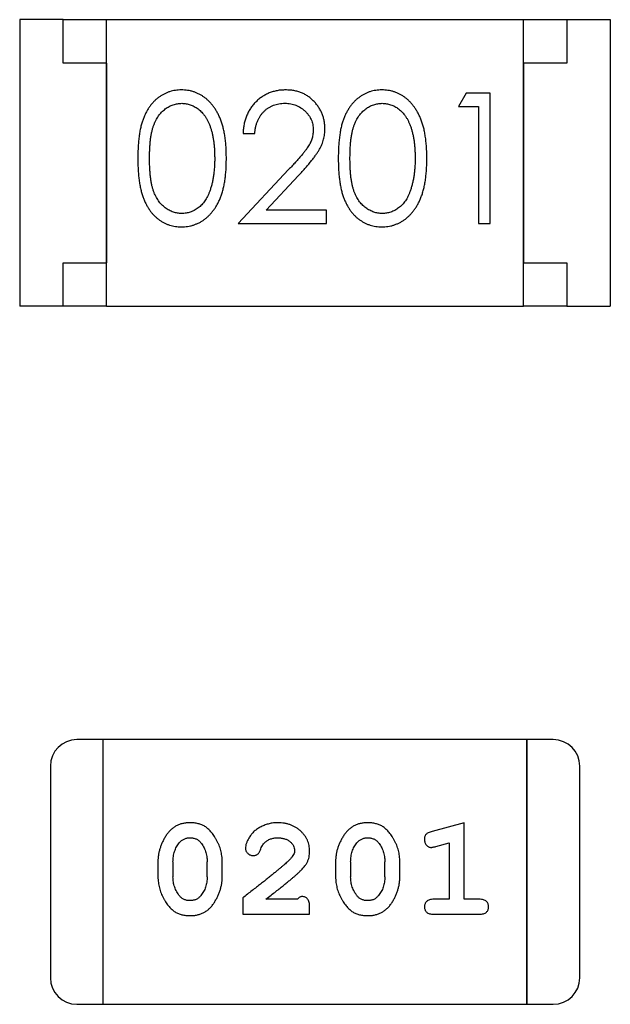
# Model space of a CAD drawing. Header units: millimetres. Extents: x 0 to 297, y 0 to 210.
# Tile 88 of 172: x 196.861 to 197.541, y 101.075 to 102.209. Entities that reach past the tile are written whole.
import ezdxf

# ---------------------------------------------------------------- set-up
doc = ezdxf.new("R2010")
doc.units = ezdxf.units.MM
doc.header["$LTSCALE"] = 16.335
doc.layers.add('USER_LIBRARYDXF_CONTINUOUS_LINE', color=7, linetype='CONTINUOUS')

msp = doc.modelspace()

# ---------------------------------------------------------------- linework, layer by layer
at = {"layer": 'USER_LIBRARYDXF_CONTINUOUS_LINE', "color": 7, "linetype": 'Continuous'}
for p, q in [((196.9109, 102.2088), (196.8609, 102.2088)), ((196.8609, 102.2088), (196.8609, 101.8788)), ((196.9109, 102.2088), (196.9609, 102.2088)), ((196.9109, 102.1588), (196.9109, 102.2088)), ((196.9609, 102.2088), (197.4409, 102.2088)), ((196.9609, 101.8788), (196.9609, 102.2088)), ((197.4409, 102.2088), (197.4909, 102.2088)), ((197.4409, 101.8788), (197.4409, 102.2088)), ((197.4909, 102.2088), (197.5409, 102.2088)), ((197.4909, 102.2088), (197.4909, 102.1588)), ((197.5409, 102.2088), (197.5409, 101.8788)), ((196.9609, 102.1588), (196.9109, 102.1588)), ((196.9609, 102.1588), (196.9609, 101.9288)), ((197.4909, 102.1588), (197.4409, 102.1588)), ((197.4409, 102.1588), (197.4409, 101.9288)), ((197.375, 102.124), (197.3662, 102.1087)), ((197.4027, 102.124), (197.375, 102.124)), ((197.4027, 101.974), (197.4027, 102.124)), ((197.3662, 102.1087), (197.3893, 102.1087)), ((197.3893, 102.1087), (197.3893, 101.974)), ((197.1181, 102.0779), (197.1316, 102.0779)), ((197.1705, 102.0361), (197.1123, 101.974)), ((197.1445, 101.9894), (197.182, 102.0295)), ((197.2143, 101.9894), (197.1445, 101.9894)), ((197.2143, 101.974), (197.2143, 101.9894)), ((197.1123, 101.974), (197.2143, 101.974)), ((197.3893, 101.974), (197.4027, 101.974)), ((196.9109, 101.9288), (196.9609, 101.9288)), ((196.9109, 101.8788), (196.9109, 101.9288)), ((197.4409, 101.9288), (197.4909, 101.9288)), ((197.4909, 101.9288), (197.4909, 101.8788)), ((196.9109, 101.8788), (196.8609, 101.8788)), ((196.9609, 101.8788), (196.9109, 101.8788)), ((196.9609, 101.8788), (197.4409, 101.8788)), ((197.4909, 101.8788), (197.4409, 101.8788)), ((197.4909, 101.8788), (197.5409, 101.8788)), ((196.9572, 101.3798), (196.9267, 101.3798)), ((197.4449, 101.3798), (196.9572, 101.3798)), ((196.9572, 101.075), (196.9572, 101.3798)), ((196.9572, 101.075), (196.9572, 101.3798)), ((197.4753, 101.3798), (197.4449, 101.3798)), ((197.4449, 101.3798), (197.4449, 101.075)), ((197.4449, 101.075), (197.4449, 101.3798)), ((196.8962, 101.3493), (196.8962, 101.1055)), ((197.5058, 101.1055), (197.5058, 101.3493)), ((197.3725, 101.284), (197.3359, 101.2741)), ((197.3725, 101.1959), (197.3725, 101.284)), ((197.3402, 101.2567), (197.3552, 101.2609)), ((197.3552, 101.2609), (197.3552, 101.1959)), ((197.0201, 101.2394), (197.0201, 101.2217)), ((197.0374, 101.2391), (197.0374, 101.2219)), ((197.0767, 101.2219), (197.0767, 101.2391)), ((197.0941, 101.2217), (197.0941, 101.2394)), ((197.2246, 101.2394), (197.2246, 101.2217)), ((197.2419, 101.2391), (197.2419, 101.2219)), ((197.2813, 101.2219), (197.2813, 101.2391)), ((197.2986, 101.2217), (197.2986, 101.2394)), ((197.1177, 101.1975), (197.1177, 101.1786)), ((197.1806, 101.1959), (197.1444, 101.1959)), ((197.3552, 101.1959), (197.3379, 101.1959)), ((197.3898, 101.1959), (197.3725, 101.1959)), ((197.1177, 101.1786), (197.1947, 101.1786)), ((197.1947, 101.1786), (197.1947, 101.1865)), ((197.3379, 101.1786), (197.3898, 101.1786)), ((196.9267, 101.075), (196.9572, 101.075)), ((196.9572, 101.075), (197.4449, 101.075)), ((197.4449, 101.075), (197.4753, 101.075))]:
    msp.add_line(p, q, dxfattribs=at)
for centre, start, end in [((196.9267, 101.3493), 90, 180), ((197.4753, 101.3493), 0, 90), ((196.9267, 101.1055), 180, 270), ((197.4753, 101.1055), 270, 0)]:
    msp.add_arc(centre, 0.0305, start, end, dxfattribs=at)
for points, knots in [([(197.0471, 102.1279), (197.0459, 102.1279), (197.0436, 102.1278), (197.0401, 102.1274), (197.0368, 102.1268), (197.0335, 102.1258), (197.0302, 102.1247), (197.0271, 102.1232), (197.0241, 102.1215), (197.0211, 102.1195), (197.0183, 102.1173), (197.0157, 102.1149), (197.0132, 102.1121), (197.0109, 102.1092), (197.0087, 102.106), (197.0067, 102.1025), (197.0049, 102.0988), (197.0032, 102.0949), (197.0017, 102.0906), (197.0005, 102.0859), (196.9993, 102.0807), (196.9985, 102.0752), (196.9978, 102.0692), (196.9973, 102.0629), (196.997, 102.0561), (196.997, 102.0514), (196.9969, 102.049)], [0, 0, 0, 0, 0.033742, 0.066533, 0.099153, 0.13154, 0.164087, 0.196563, 0.229707, 0.263315, 0.297504, 0.331686, 0.366482, 0.4021, 0.438958, 0.476748, 0.515985, 0.556589, 0.599519, 0.645765, 0.695487, 0.748721, 0.805687, 0.866754, 0.931405, 1, 1, 1, 1]), ([(197.0989, 102.049), (197.0988, 102.0513), (197.0988, 102.0558), (197.0985, 102.0623), (197.098, 102.0685), (197.0972, 102.0744), (197.0963, 102.0799), (197.0951, 102.085), (197.0937, 102.0897), (197.0921, 102.0942), (197.0903, 102.0982), (197.0884, 102.1021), (197.0862, 102.1056), (197.084, 102.1089), (197.0816, 102.112), (197.079, 102.1147), (197.0763, 102.1173), (197.0734, 102.1195), (197.0705, 102.1215), (197.0674, 102.1232), (197.0642, 102.1247), (197.0609, 102.1258), (197.0576, 102.1268), (197.0542, 102.1274), (197.0507, 102.1278), (197.0483, 102.1279), (197.0471, 102.1279)], [0, 0, 0, 0, 0.065278, 0.127205, 0.186168, 0.241675, 0.294115, 0.343609, 0.390387, 0.434463, 0.476646, 0.517002, 0.555936, 0.593716, 0.630057, 0.665601, 0.700745, 0.734917, 0.768681, 0.802087, 0.834849, 0.867433, 0.900138, 0.932806, 0.966212, 1, 1, 1, 1]), ([(197.167, 102.1279), (197.1653, 102.1278), (197.162, 102.1278), (197.1572, 102.1271), (197.1526, 102.126), (197.1482, 102.1245), (197.144, 102.1224), (197.1399, 102.12), (197.1361, 102.1172), (197.1326, 102.1139), (197.1293, 102.1103), (197.1264, 102.1064), (197.124, 102.1022), (197.122, 102.0978), (197.1203, 102.0932), (197.1192, 102.0883), (197.1184, 102.0832), (197.1182, 102.0797), (197.1181, 102.0779)], [0, 0, 0, 0, 0.06445, 0.126725, 0.187421, 0.247417, 0.306749, 0.366595, 0.427749, 0.490235, 0.553031, 0.614805, 0.676505, 0.738096, 0.801021, 0.864897, 0.931209, 1, 1, 1, 1]), ([(197.2123, 102.0833), (197.2123, 102.0848), (197.2122, 102.0877), (197.2116, 102.092), (197.2106, 102.0962), (197.2093, 102.1002), (197.2075, 102.104), (197.2053, 102.1077), (197.2028, 102.1113), (197.1998, 102.1146), (197.1966, 102.1178), (197.1931, 102.1204), (197.1893, 102.1228), (197.1854, 102.1247), (197.1811, 102.1261), (197.1766, 102.1271), (197.1719, 102.1278), (197.1687, 102.1278), (197.167, 102.1279)], [0, 0, 0, 0, 0.06271, 0.123347, 0.183401, 0.242828, 0.302097, 0.36242, 0.423725, 0.487032, 0.550491, 0.612709, 0.674265, 0.73617, 0.799211, 0.863483, 0.930525, 1, 1, 1, 1]), ([(197.2779, 102.1279), (197.2767, 102.1279), (197.2743, 102.1278), (197.2709, 102.1274), (197.2675, 102.1268), (197.2642, 102.1258), (197.261, 102.1247), (197.2579, 102.1232), (197.2549, 102.1215), (197.2519, 102.1195), (197.2491, 102.1173), (197.2464, 102.1149), (197.244, 102.1121), (197.2416, 102.1092), (197.2395, 102.106), (197.2375, 102.1025), (197.2356, 102.0988), (197.234, 102.0949), (197.2325, 102.0906), (197.2312, 102.0859), (197.2301, 102.0807), (197.2293, 102.0752), (197.2286, 102.0692), (197.2281, 102.0629), (197.2278, 102.0561), (197.2277, 102.0514), (197.2277, 102.049)], [0, 0, 0, 0, 0.033742, 0.066533, 0.099153, 0.13154, 0.164087, 0.196563, 0.229707, 0.263315, 0.297504, 0.331686, 0.366482, 0.4021, 0.438958, 0.476748, 0.515985, 0.556589, 0.599519, 0.645765, 0.695487, 0.748721, 0.805687, 0.866754, 0.931405, 1, 1, 1, 1]), ([(197.3296, 102.049), (197.3296, 102.0513), (197.3296, 102.0558), (197.3293, 102.0623), (197.3287, 102.0685), (197.328, 102.0744), (197.327, 102.0799), (197.3259, 102.085), (197.3244, 102.0897), (197.3229, 102.0942), (197.321, 102.0982), (197.3191, 102.1021), (197.317, 102.1056), (197.3148, 102.1089), (197.3123, 102.112), (197.3098, 102.1147), (197.3071, 102.1173), (197.3042, 102.1195), (197.3012, 102.1215), (197.2981, 102.1232), (197.295, 102.1247), (197.2917, 102.1258), (197.2884, 102.1268), (197.2849, 102.1274), (197.2814, 102.1278), (197.2791, 102.1279), (197.2779, 102.1279)], [0, 0, 0, 0, 0.065278, 0.127205, 0.186168, 0.241675, 0.294115, 0.343609, 0.390387, 0.434463, 0.476646, 0.517002, 0.555936, 0.593716, 0.630057, 0.665601, 0.700745, 0.734917, 0.768681, 0.802087, 0.834849, 0.867433, 0.900138, 0.932806, 0.966212, 1, 1, 1, 1]), ([(197.0104, 102.049), (197.0104, 102.0511), (197.0104, 102.055), (197.0107, 102.0606), (197.011, 102.0659), (197.0115, 102.0708), (197.0121, 102.0753), (197.013, 102.0795), (197.0139, 102.0832), (197.015, 102.0866), (197.0162, 102.0898), (197.0176, 102.0927), (197.0191, 102.0954), (197.0207, 102.0979), (197.0224, 102.1002), (197.0243, 102.1023), (197.0264, 102.1043), (197.0292, 102.1065), (197.033, 102.1089), (197.0377, 102.111), (197.0426, 102.1122), (197.0459, 102.1124), (197.0475, 102.1125)], [0, 0, 0, 0, 0.073302, 0.142286, 0.206253, 0.266017, 0.321612, 0.372532, 0.419497, 0.462398, 0.502825, 0.541489, 0.579034, 0.615143, 0.650298, 0.684912, 0.718701, 0.752189, 0.817245, 0.879117, 0.939613, 1, 1, 1, 1]), ([(197.0475, 102.1125), (197.0492, 102.1124), (197.0525, 102.1122), (197.0573, 102.111), (197.062, 102.1089), (197.0657, 102.1065), (197.0686, 102.1042), (197.0706, 102.1022), (197.0726, 102.1), (197.0744, 102.0975), (197.0761, 102.0948), (197.0776, 102.0919), (197.0791, 102.0887), (197.0804, 102.0853), (197.0816, 102.0816), (197.0826, 102.0777), (197.0835, 102.0735), (197.0842, 102.0691), (197.0847, 102.0644), (197.0852, 102.0595), (197.0853, 102.0544), (197.0854, 102.0508), (197.0854, 102.049)], [0, 0, 0, 0, 0.059689, 0.119507, 0.181075, 0.246162, 0.279894, 0.314468, 0.350403, 0.387474, 0.426147, 0.466624, 0.508745, 0.553328, 0.600058, 0.649177, 0.700552, 0.754894, 0.811825, 0.871514, 0.934319, 1, 1, 1, 1]), ([(197.1316, 102.0779), (197.1317, 102.0792), (197.1319, 102.0818), (197.1327, 102.0856), (197.1336, 102.0892), (197.1349, 102.0925), (197.1364, 102.0956), (197.1381, 102.0984), (197.1401, 102.1011), (197.1424, 102.1034), (197.1448, 102.1056), (197.1474, 102.1074), (197.1502, 102.109), (197.1532, 102.1103), (197.1562, 102.1113), (197.1595, 102.112), (197.1628, 102.1124), (197.1652, 102.1125), (197.1663, 102.1125)], [0, 0, 0, 0, 0.073648, 0.143686, 0.210962, 0.275557, 0.338064, 0.399311, 0.4594, 0.51934, 0.579024, 0.637809, 0.695959, 0.754122, 0.813113, 0.873453, 0.935561, 1, 1, 1, 1]), ([(197.1663, 102.1125), (197.1674, 102.1125), (197.1697, 102.1124), (197.1729, 102.112), (197.176, 102.1113), (197.179, 102.1103), (197.1818, 102.109), (197.1845, 102.1075), (197.187, 102.1056), (197.1895, 102.1036), (197.1917, 102.1013), (197.1936, 102.0988), (197.1952, 102.0963), (197.1966, 102.0937), (197.1976, 102.0909), (197.1983, 102.0881), (197.1988, 102.0851), (197.1988, 102.0831), (197.1989, 102.0821)], [0, 0, 0, 0, 0.068027, 0.133505, 0.19695, 0.26027, 0.322741, 0.384982, 0.448465, 0.513424, 0.578224, 0.640011, 0.700094, 0.760067, 0.819012, 0.877878, 0.938035, 1, 1, 1, 1]), ([(197.2412, 102.049), (197.2412, 102.0511), (197.2412, 102.055), (197.2415, 102.0606), (197.2418, 102.0659), (197.2423, 102.0708), (197.2429, 102.0753), (197.2437, 102.0795), (197.2446, 102.0832), (197.2457, 102.0866), (197.247, 102.0898), (197.2483, 102.0927), (197.2498, 102.0954), (197.2515, 102.0979), (197.2532, 102.1002), (197.2551, 102.1023), (197.2571, 102.1043), (197.26, 102.1065), (197.2637, 102.1089), (197.2684, 102.111), (197.2733, 102.1122), (197.2767, 102.1124), (197.2783, 102.1125)], [0, 0, 0, 0, 0.073302, 0.142286, 0.206253, 0.266017, 0.321612, 0.372532, 0.419497, 0.462398, 0.502825, 0.541489, 0.579034, 0.615143, 0.650298, 0.684912, 0.718701, 0.752189, 0.817245, 0.879117, 0.939613, 1, 1, 1, 1]), ([(197.2783, 102.1125), (197.28, 102.1124), (197.2832, 102.1122), (197.2881, 102.111), (197.2928, 102.1089), (197.2965, 102.1065), (197.2994, 102.1042), (197.3014, 102.1022), (197.3034, 102.1), (197.3052, 102.0975), (197.3069, 102.0948), (197.3084, 102.0919), (197.3099, 102.0887), (197.3112, 102.0853), (197.3123, 102.0816), (197.3134, 102.0777), (197.3142, 102.0735), (197.315, 102.0691), (197.3155, 102.0644), (197.3159, 102.0595), (197.3161, 102.0544), (197.3162, 102.0508), (197.3162, 102.049)], [0, 0, 0, 0, 0.059689, 0.119507, 0.181075, 0.246162, 0.279894, 0.314468, 0.350403, 0.387474, 0.426147, 0.466624, 0.508745, 0.553328, 0.600058, 0.649177, 0.700552, 0.754894, 0.811825, 0.871514, 0.934319, 1, 1, 1, 1]), ([(197.1989, 102.0821), (197.1988, 102.0805), (197.1987, 102.0772), (197.1976, 102.0724), (197.1959, 102.0678), (197.194, 102.064), (197.1919, 102.0609), (197.19, 102.0582), (197.1877, 102.0553), (197.185, 102.052), (197.1819, 102.0484), (197.1785, 102.0446), (197.1746, 102.0404), (197.1719, 102.0376), (197.1705, 102.0361)], [0, 0, 0, 0, 0.088014, 0.174976, 0.2638, 0.355443, 0.406413, 0.465519, 0.533076, 0.609353, 0.693899, 0.787171, 0.889197, 1, 1, 1, 1]), ([(197.182, 102.0295), (197.1834, 102.031), (197.1862, 102.034), (197.1901, 102.0383), (197.1937, 102.0425), (197.1969, 102.0463), (197.1997, 102.05), (197.2022, 102.0534), (197.2043, 102.0565), (197.2066, 102.0603), (197.209, 102.0651), (197.2109, 102.071), (197.2121, 102.0771), (197.2123, 102.0812), (197.2123, 102.0833)], [0, 0, 0, 0, 0.09953, 0.192079, 0.277712, 0.357454, 0.429648, 0.495771, 0.555538, 0.608657, 0.707578, 0.804328, 0.901298, 1, 1, 1, 1]), ([(196.9969, 102.049), (196.997, 102.0466), (196.997, 102.042), (196.9973, 102.0352), (196.9978, 102.0288), (196.9985, 102.0229), (196.9994, 102.0174), (197.0005, 102.0122), (197.0018, 102.0075), (197.0033, 102.0032), (197.005, 101.9992), (197.0069, 101.9954), (197.0089, 101.992), (197.0111, 101.9888), (197.0133, 101.9858), (197.0158, 101.9831), (197.0185, 101.9806), (197.0213, 101.9784), (197.0242, 101.9765), (197.0272, 101.9748), (197.0303, 101.9734), (197.0335, 101.9722), (197.0368, 101.9713), (197.0401, 101.9707), (197.0436, 101.9703), (197.0459, 101.9702), (197.0471, 101.9702)], [0, 0, 0, 0, 0.068113, 0.132564, 0.193427, 0.250218, 0.303569, 0.353576, 0.400235, 0.443586, 0.484619, 0.524292, 0.56238, 0.599049, 0.63494, 0.669782, 0.704009, 0.737842, 0.771098, 0.803896, 0.836415, 0.868639, 0.900715, 0.933378, 0.966213, 1, 1, 1, 1]), ([(197.0475, 101.9856), (197.0459, 101.9857), (197.0426, 101.9858), (197.0377, 101.9871), (197.033, 101.9892), (197.0292, 101.9916), (197.0264, 101.9939), (197.0243, 101.9958), (197.0224, 101.998), (197.0206, 102.0003), (197.019, 102.0028), (197.0175, 102.0055), (197.0162, 102.0084), (197.0149, 102.0115), (197.0138, 102.0149), (197.0129, 102.0187), (197.0122, 102.0228), (197.0115, 102.0273), (197.011, 102.0322), (197.0107, 102.0375), (197.0104, 102.0431), (197.0104, 102.047), (197.0104, 102.049)], [0, 0, 0, 0, 0.060034, 0.120278, 0.182348, 0.247919, 0.281641, 0.315701, 0.350322, 0.385703, 0.421819, 0.459196, 0.497866, 0.538301, 0.58121, 0.628183, 0.679403, 0.734699, 0.794074, 0.858416, 0.927049, 1, 1, 1, 1]), ([(197.0471, 101.9702), (197.0483, 101.9702), (197.0507, 101.9702), (197.0542, 101.9707), (197.0576, 101.9713), (197.061, 101.9723), (197.0642, 101.9735), (197.0674, 101.9749), (197.0705, 101.9767), (197.0735, 101.9787), (197.0764, 101.9809), (197.0791, 101.9835), (197.0817, 101.9862), (197.0841, 101.9893), (197.0864, 101.9926), (197.0885, 101.9961), (197.0904, 101.9999), (197.0922, 102.004), (197.0938, 102.0084), (197.0951, 102.0132), (197.0963, 102.0182), (197.0973, 102.0237), (197.0979, 102.0295), (197.0985, 102.0357), (197.0988, 102.0422), (197.0988, 102.0467), (197.0989, 102.049)], [0, 0, 0, 0, 0.033824, 0.067298, 0.10028, 0.133019, 0.165736, 0.198792, 0.232372, 0.266409, 0.301016, 0.336196, 0.371972, 0.408574, 0.446394, 0.485225, 0.525372, 0.567224, 0.611081, 0.65775, 0.70702, 0.759235, 0.814484, 0.873227, 0.934937, 1, 1, 1, 1]), ([(197.0854, 102.049), (197.0854, 102.0472), (197.0854, 102.0437), (197.0851, 102.0385), (197.0846, 102.0334), (197.0841, 102.0286), (197.0832, 102.024), (197.0823, 102.0196), (197.0811, 102.0154), (197.0802, 102.0127), (197.0797, 102.0113)], [0, 0, 0, 0, 0.141157, 0.277773, 0.409244, 0.535676, 0.657497, 0.775458, 0.889412, 1, 1, 1, 1]), ([(197.2277, 102.049), (197.2277, 102.0466), (197.2278, 102.042), (197.2281, 102.0352), (197.2286, 102.0288), (197.2293, 102.0229), (197.2302, 102.0174), (197.2312, 102.0122), (197.2326, 102.0075), (197.2341, 102.0032), (197.2358, 101.9992), (197.2376, 101.9954), (197.2396, 101.992), (197.2418, 101.9888), (197.2441, 101.9858), (197.2466, 101.9831), (197.2492, 101.9806), (197.252, 101.9784), (197.255, 101.9765), (197.258, 101.9748), (197.2611, 101.9734), (197.2643, 101.9722), (197.2675, 101.9713), (197.2709, 101.9707), (197.2743, 101.9703), (197.2767, 101.9702), (197.2779, 101.9702)], [0, 0, 0, 0, 0.068113, 0.132564, 0.193427, 0.250218, 0.303569, 0.353576, 0.400235, 0.443586, 0.484619, 0.524292, 0.56238, 0.599049, 0.63494, 0.669782, 0.704009, 0.737842, 0.771098, 0.803896, 0.836415, 0.868639, 0.900715, 0.933378, 0.966213, 1, 1, 1, 1]), ([(197.2783, 101.9856), (197.2767, 101.9857), (197.2734, 101.9858), (197.2685, 101.9871), (197.2637, 101.9892), (197.26, 101.9916), (197.2571, 101.9939), (197.2551, 101.9958), (197.2532, 101.998), (197.2514, 102.0003), (197.2498, 102.0028), (197.2483, 102.0055), (197.247, 102.0084), (197.2457, 102.0115), (197.2446, 102.0149), (197.2437, 102.0187), (197.2429, 102.0228), (197.2423, 102.0273), (197.2418, 102.0322), (197.2414, 102.0375), (197.2412, 102.0431), (197.2412, 102.047), (197.2412, 102.049)], [0, 0, 0, 0, 0.060034, 0.120278, 0.182348, 0.247919, 0.281641, 0.315701, 0.350322, 0.385703, 0.421819, 0.459196, 0.497866, 0.538301, 0.58121, 0.628183, 0.679403, 0.734699, 0.794074, 0.858416, 0.927049, 1, 1, 1, 1]), ([(197.2779, 101.9702), (197.2791, 101.9702), (197.2814, 101.9702), (197.2849, 101.9707), (197.2884, 101.9713), (197.2917, 101.9723), (197.295, 101.9735), (197.2982, 101.9749), (197.3013, 101.9767), (197.3043, 101.9787), (197.3072, 101.9809), (197.3099, 101.9835), (197.3125, 101.9862), (197.3149, 101.9893), (197.3172, 101.9926), (197.3192, 101.9961), (197.3212, 101.9999), (197.3229, 102.004), (197.3246, 102.0084), (197.3259, 102.0132), (197.3271, 102.0182), (197.328, 102.0237), (197.3287, 102.0295), (197.3293, 102.0357), (197.3296, 102.0422), (197.3296, 102.0467), (197.3296, 102.049)], [0, 0, 0, 0, 0.033824, 0.067298, 0.10028, 0.133019, 0.165736, 0.198792, 0.232372, 0.266409, 0.301016, 0.336196, 0.371972, 0.408574, 0.446394, 0.485225, 0.525372, 0.567224, 0.611081, 0.65775, 0.70702, 0.759235, 0.814484, 0.873227, 0.934937, 1, 1, 1, 1]), ([(197.3162, 102.049), (197.3162, 102.0472), (197.3161, 102.0437), (197.3159, 102.0385), (197.3154, 102.0334), (197.3148, 102.0286), (197.314, 102.024), (197.313, 102.0196), (197.3119, 102.0154), (197.3109, 102.0127), (197.3105, 102.0113)], [0, 0, 0, 0, 0.141157, 0.277773, 0.409244, 0.535676, 0.657497, 0.775458, 0.889412, 1, 1, 1, 1]), ([(197.0797, 102.0113), (197.0793, 102.0103), (197.0786, 102.0082), (197.0772, 102.0053), (197.0758, 102.0026), (197.0742, 102.0001), (197.0724, 101.9977), (197.0706, 101.9956), (197.0686, 101.9937), (197.0658, 101.9914), (197.0621, 101.9891), (197.0574, 101.9871), (197.0525, 101.9858), (197.0492, 101.9856), (197.0475, 101.9856)], [0, 0, 0, 0, 0.075949, 0.148549, 0.218996, 0.286119, 0.351826, 0.416074, 0.478265, 0.540325, 0.660405, 0.774606, 0.887187, 1, 1, 1, 1]), ([(197.3105, 102.0113), (197.3101, 102.0103), (197.3093, 102.0082), (197.308, 102.0053), (197.3066, 102.0026), (197.305, 102.0001), (197.3032, 101.9977), (197.3014, 101.9956), (197.2993, 101.9937), (197.2965, 101.9914), (197.2928, 101.9891), (197.2881, 101.9871), (197.2833, 101.9858), (197.28, 101.9856), (197.2783, 101.9856)], [0, 0, 0, 0, 0.075949, 0.148549, 0.218996, 0.286119, 0.351826, 0.416074, 0.478265, 0.540325, 0.660405, 0.774606, 0.887187, 1, 1, 1, 1]), ([(197.0569, 101.284), (197.0555, 101.284), (197.0527, 101.2839), (197.0486, 101.2832), (197.0447, 101.2821), (197.0412, 101.2805), (197.0379, 101.2784), (197.0348, 101.2759), (197.032, 101.273), (197.0296, 101.2696), (197.0274, 101.266), (197.0254, 101.2623), (197.0238, 101.2586), (197.0225, 101.2548), (197.0214, 101.251), (197.0207, 101.2472), (197.0202, 101.2433), (197.0201, 101.2407), (197.0201, 101.2394)], [0, 0, 0, 0, 0.06692, 0.130834, 0.19258, 0.252759, 0.312631, 0.373411, 0.436359, 0.501894, 0.568244, 0.632472, 0.69556, 0.757163, 0.818592, 0.878885, 0.939235, 1, 1, 1, 1]), ([(197.0941, 101.2394), (197.094, 101.2405), (197.094, 101.2426), (197.0937, 101.2458), (197.0932, 101.249), (197.0925, 101.2521), (197.0916, 101.2551), (197.0905, 101.2581), (197.0892, 101.2611), (197.0877, 101.264), (197.0861, 101.2667), (197.0844, 101.2693), (197.0828, 101.2716), (197.0811, 101.2737), (197.0794, 101.2755), (197.0777, 101.2772), (197.076, 101.2786), (197.0736, 101.2802), (197.0704, 101.2818), (197.0663, 101.2831), (197.0617, 101.2839), (197.0585, 101.284), (197.0569, 101.284)], [0, 0, 0, 0, 0.049855, 0.099516, 0.148482, 0.19758, 0.246804, 0.296268, 0.346517, 0.397047, 0.446826, 0.49336, 0.537801, 0.579207, 0.617974, 0.654833, 0.689171, 0.722088, 0.786392, 0.853518, 0.924186, 1, 1, 1, 1]), ([(197.1581, 101.284), (197.1564, 101.284), (197.153, 101.2839), (197.1481, 101.283), (197.1433, 101.2816), (197.1388, 101.2796), (197.1347, 101.2772), (197.131, 101.2743), (197.1279, 101.271), (197.1254, 101.2675), (197.1234, 101.2639), (197.1219, 101.2606), (197.121, 101.2575), (197.1209, 101.2556), (197.1208, 101.2547)], [0, 0, 0, 0, 0.098286, 0.193983, 0.289056, 0.384352, 0.477435, 0.566197, 0.652355, 0.737986, 0.818188, 0.887401, 0.94802, 1, 1, 1, 1]), ([(197.1947, 101.2513), (197.1947, 101.2524), (197.1946, 101.2546), (197.1942, 101.2578), (197.1933, 101.2609), (197.1922, 101.2639), (197.1907, 101.2667), (197.189, 101.2695), (197.1869, 101.272), (197.1845, 101.2745), (197.1818, 101.2767), (197.179, 101.2787), (197.1759, 101.2803), (197.1727, 101.2817), (197.1693, 101.2827), (197.1657, 101.2835), (197.1619, 101.2839), (197.1594, 101.284), (197.1581, 101.284)], [0, 0, 0, 0, 0.060981, 0.120256, 0.178148, 0.236115, 0.293993, 0.352864, 0.413358, 0.476056, 0.539296, 0.602396, 0.665116, 0.728325, 0.792919, 0.859317, 0.928302, 1, 1, 1, 1]), ([(197.2614, 101.284), (197.26, 101.284), (197.2572, 101.2839), (197.2531, 101.2832), (197.2493, 101.2821), (197.2457, 101.2805), (197.2424, 101.2784), (197.2393, 101.2759), (197.2365, 101.273), (197.2341, 101.2696), (197.2319, 101.266), (197.23, 101.2623), (197.2283, 101.2586), (197.227, 101.2548), (197.2259, 101.251), (197.2252, 101.2472), (197.2247, 101.2433), (197.2247, 101.2407), (197.2246, 101.2394)], [0, 0, 0, 0, 0.06692, 0.130834, 0.19258, 0.252759, 0.312631, 0.373411, 0.436359, 0.501894, 0.568244, 0.632472, 0.69556, 0.757163, 0.818592, 0.878885, 0.939235, 1, 1, 1, 1]), ([(197.2986, 101.2394), (197.2985, 101.2405), (197.2985, 101.2426), (197.2982, 101.2458), (197.2977, 101.249), (197.297, 101.2521), (197.2961, 101.2551), (197.295, 101.2581), (197.2937, 101.2611), (197.2922, 101.264), (197.2906, 101.2667), (197.289, 101.2693), (197.2873, 101.2716), (197.2856, 101.2737), (197.2839, 101.2755), (197.2822, 101.2772), (197.2805, 101.2786), (197.2781, 101.2802), (197.2749, 101.2818), (197.2708, 101.2831), (197.2662, 101.2839), (197.2631, 101.284), (197.2614, 101.284)], [0, 0, 0, 0, 0.049855, 0.099516, 0.148482, 0.19758, 0.246804, 0.296268, 0.346517, 0.397047, 0.446826, 0.49336, 0.537801, 0.579207, 0.617974, 0.654833, 0.689171, 0.722088, 0.786392, 0.853518, 0.924186, 1, 1, 1, 1]), ([(197.3359, 101.2741), (197.3351, 101.2739), (197.3335, 101.2734), (197.3314, 101.2726), (197.3298, 101.2717), (197.3286, 101.2706), (197.3278, 101.2695), (197.3273, 101.2681), (197.3269, 101.2666), (197.3269, 101.2655), (197.3269, 101.265)], [0, 0, 0, 0, 0.187321, 0.344927, 0.475328, 0.579604, 0.674244, 0.773631, 0.882025, 1, 1, 1, 1]), ([(197.0374, 101.2391), (197.0374, 101.2402), (197.0375, 101.2423), (197.0378, 101.2453), (197.0384, 101.2483), (197.0392, 101.2511), (197.0402, 101.2538), (197.0415, 101.2563), (197.0429, 101.2587), (197.0441, 101.2602), (197.0447, 101.2609)], [0, 0, 0, 0, 0.135446, 0.266257, 0.393419, 0.517936, 0.639137, 0.758785, 0.879345, 1, 1, 1, 1]), ([(197.0447, 101.2609), (197.0451, 101.2614), (197.0459, 101.2623), (197.0472, 101.2635), (197.0486, 101.2645), (197.0501, 101.2653), (197.0517, 101.266), (197.0534, 101.2664), (197.0552, 101.2667), (197.0564, 101.2667), (197.057, 101.2667)], [0, 0, 0, 0, 0.13042, 0.256046, 0.378133, 0.498725, 0.620452, 0.742761, 0.869406, 1, 1, 1, 1]), ([(197.057, 101.2667), (197.0577, 101.2667), (197.0589, 101.2667), (197.0607, 101.2664), (197.0624, 101.266), (197.064, 101.2654), (197.0655, 101.2647), (197.0668, 101.2638), (197.0681, 101.2627), (197.0688, 101.2619), (197.0692, 101.2614)], [0, 0, 0, 0, 0.138115, 0.270177, 0.397547, 0.520057, 0.63869, 0.757499, 0.878226, 1, 1, 1, 1]), ([(197.0692, 101.2614), (197.0698, 101.2606), (197.071, 101.259), (197.0725, 101.2565), (197.0738, 101.2539), (197.0749, 101.2511), (197.0757, 101.2483), (197.0763, 101.2453), (197.0767, 101.2423), (197.0767, 101.2402), (197.0767, 101.2391)], [0, 0, 0, 0, 0.125331, 0.248948, 0.371201, 0.494032, 0.616811, 0.742104, 0.868849, 1, 1, 1, 1]), ([(197.1381, 101.2528), (197.1384, 101.2537), (197.139, 101.2554), (197.1402, 101.2577), (197.1415, 101.2597), (197.1426, 101.2608), (197.1431, 101.2613)], [0, 0, 0, 0, 0.285518, 0.544185, 0.781367, 1, 1, 1, 1]), ([(197.1431, 101.2613), (197.1436, 101.2618), (197.1446, 101.2626), (197.1462, 101.2637), (197.1479, 101.2646), (197.1497, 101.2654), (197.1517, 101.266), (197.1537, 101.2664), (197.1558, 101.2667), (197.1572, 101.2667), (197.1579, 101.2667)], [0, 0, 0, 0, 0.121873, 0.243139, 0.363336, 0.485133, 0.607572, 0.734701, 0.864814, 1, 1, 1, 1]), ([(197.1579, 101.2667), (197.1593, 101.2667), (197.162, 101.2666), (197.1659, 101.2657), (197.1692, 101.2644), (197.1721, 101.2624), (197.1744, 101.2602), (197.1762, 101.2577), (197.1772, 101.255), (197.1774, 101.2531), (197.1774, 101.2522)], [0, 0, 0, 0, 0.156344, 0.299348, 0.4327, 0.561, 0.682299, 0.791883, 0.89611, 1, 1, 1, 1]), ([(197.2419, 101.2391), (197.242, 101.2402), (197.242, 101.2423), (197.2423, 101.2453), (197.2429, 101.2483), (197.2437, 101.2511), (197.2447, 101.2538), (197.246, 101.2563), (197.2474, 101.2587), (197.2486, 101.2602), (197.2492, 101.2609)], [0, 0, 0, 0, 0.135446, 0.266257, 0.393419, 0.517936, 0.639137, 0.758785, 0.879345, 1, 1, 1, 1]), ([(197.2492, 101.2609), (197.2496, 101.2614), (197.2504, 101.2623), (197.2517, 101.2635), (197.2531, 101.2645), (197.2547, 101.2653), (197.2563, 101.266), (197.2579, 101.2664), (197.2597, 101.2667), (197.2609, 101.2667), (197.2615, 101.2667)], [0, 0, 0, 0, 0.13042, 0.256046, 0.378133, 0.498725, 0.620452, 0.742761, 0.869406, 1, 1, 1, 1]), ([(197.2615, 101.2667), (197.2622, 101.2667), (197.2634, 101.2667), (197.2652, 101.2664), (197.2669, 101.266), (197.2685, 101.2654), (197.27, 101.2647), (197.2713, 101.2638), (197.2726, 101.2627), (197.2733, 101.2619), (197.2737, 101.2614)], [0, 0, 0, 0, 0.138115, 0.270177, 0.397547, 0.520057, 0.63869, 0.757499, 0.878226, 1, 1, 1, 1]), ([(197.2737, 101.2614), (197.2743, 101.2606), (197.2755, 101.259), (197.277, 101.2565), (197.2784, 101.2539), (197.2794, 101.2511), (197.2803, 101.2483), (197.2808, 101.2453), (197.2812, 101.2423), (197.2812, 101.2402), (197.2813, 101.2391)], [0, 0, 0, 0, 0.125331, 0.248948, 0.371201, 0.494032, 0.616811, 0.742104, 0.868849, 1, 1, 1, 1]), ([(197.3269, 101.265), (197.3269, 101.2644), (197.327, 101.2631), (197.3274, 101.2614), (197.3281, 101.2598), (197.3292, 101.2584), (197.3304, 101.2572), (197.3317, 101.2563), (197.3332, 101.2558), (197.3343, 101.2557), (197.3348, 101.2557)], [0, 0, 0, 0, 0.138815, 0.27042, 0.39836, 0.52875, 0.654955, 0.771147, 0.884581, 1, 1, 1, 1]), ([(197.3348, 101.2557), (197.3351, 101.2557), (197.3359, 101.2558), (197.3371, 101.256), (197.3386, 101.2563), (197.3396, 101.2566), (197.3402, 101.2567)], [0, 0, 0, 0, 0.183151, 0.413144, 0.682305, 1, 1, 1, 1]), ([(197.1208, 101.2547), (197.1208, 101.2542), (197.1209, 101.2531), (197.1214, 101.2515), (197.1222, 101.2501), (197.1234, 101.2488), (197.1247, 101.2477), (197.1263, 101.2469), (197.1279, 101.2463), (197.129, 101.2463), (197.1296, 101.2463)], [0, 0, 0, 0, 0.120856, 0.239483, 0.360995, 0.490166, 0.620982, 0.746416, 0.870253, 1, 1, 1, 1]), ([(197.1296, 101.2463), (197.1301, 101.2463), (197.1311, 101.2463), (197.1324, 101.2466), (197.1337, 101.2471), (197.1348, 101.2478), (197.1359, 101.2487), (197.1367, 101.2498), (197.1375, 101.2512), (197.1379, 101.2523), (197.1381, 101.2528)], [0, 0, 0, 0, 0.127347, 0.246131, 0.359406, 0.470543, 0.586092, 0.711469, 0.847022, 1, 1, 1, 1]), ([(197.1774, 101.2522), (197.1774, 101.2514), (197.1772, 101.2498), (197.1763, 101.2473), (197.1747, 101.2449), (197.1734, 101.2433), (197.1727, 101.2425)], [0, 0, 0, 0, 0.212836, 0.442809, 0.70317, 1, 1, 1, 1]), ([(197.178, 101.223), (197.1789, 101.2237), (197.1805, 101.2252), (197.1829, 101.2274), (197.185, 101.2296), (197.1869, 101.2315), (197.1885, 101.2334), (197.1899, 101.2352), (197.191, 101.2368), (197.1921, 101.2389), (197.1932, 101.2414), (197.1941, 101.2446), (197.1946, 101.2479), (197.1947, 101.2501), (197.1947, 101.2513)], [0, 0, 0, 0, 0.103002, 0.197728, 0.285279, 0.365235, 0.437224, 0.502446, 0.560545, 0.611446, 0.707576, 0.80349, 0.900532, 1, 1, 1, 1]), ([(197.1727, 101.2425), (197.1722, 101.242), (197.1713, 101.2411), (197.1697, 101.2395), (197.1678, 101.2378), (197.1656, 101.2358), (197.1631, 101.2337), (197.1604, 101.2314), (197.1574, 101.2289), (197.1541, 101.2262), (197.1505, 101.2232), (197.1466, 101.2201), (197.1425, 101.2168), (197.1381, 101.2134), (197.1334, 101.2097), (197.1284, 101.2058), (197.1231, 101.2017), (197.1195, 101.1989), (197.1177, 101.1975)], [0, 0, 0, 0, 0.026647, 0.057942, 0.094152, 0.134806, 0.180631, 0.231142, 0.286385, 0.346321, 0.411439, 0.481035, 0.555329, 0.634592, 0.718826, 0.807759, 0.901393, 1, 1, 1, 1]), ([(197.1444, 101.1959), (197.1464, 101.1975), (197.1502, 101.2005), (197.1557, 101.2048), (197.1607, 101.2087), (197.1651, 101.2123), (197.1691, 101.2155), (197.1725, 101.2183), (197.1754, 101.2208), (197.1772, 101.2223), (197.178, 101.223)], [0, 0, 0, 0, 0.176662, 0.337826, 0.484741, 0.617764, 0.73494, 0.837793, 0.926412, 1, 1, 1, 1]), ([(197.0201, 101.2217), (197.0201, 101.2206), (197.0202, 101.2185), (197.0205, 101.2153), (197.021, 101.2122), (197.0217, 101.2091), (197.0225, 101.206), (197.0237, 101.203), (197.0249, 101.2001), (197.0264, 101.1972), (197.028, 101.1945), (197.0296, 101.1919), (197.0312, 101.1896), (197.0329, 101.1875), (197.0346, 101.1856), (197.0363, 101.184), (197.038, 101.1825), (197.0404, 101.1809), (197.0436, 101.1793), (197.0478, 101.178), (197.0523, 101.1772), (197.0555, 101.1771), (197.0572, 101.1771)], [0, 0, 0, 0, 0.049886, 0.09882, 0.148132, 0.19689, 0.246038, 0.295176, 0.345305, 0.395692, 0.445312, 0.491875, 0.535813, 0.577009, 0.616081, 0.652689, 0.687585, 0.720206, 0.785062, 0.85223, 0.923759, 1, 1, 1, 1]), ([(197.0451, 101.1996), (197.0444, 101.2004), (197.0432, 101.202), (197.0417, 101.2046), (197.0403, 101.2072), (197.0393, 101.2099), (197.0385, 101.2128), (197.0378, 101.2158), (197.0375, 101.2188), (197.0374, 101.2209), (197.0374, 101.2219)], [0, 0, 0, 0, 0.124927, 0.248361, 0.370889, 0.492583, 0.61616, 0.741472, 0.869044, 1, 1, 1, 1]), ([(197.0572, 101.1771), (197.0586, 101.1771), (197.0614, 101.1772), (197.0655, 101.1779), (197.0693, 101.179), (197.0729, 101.1806), (197.0763, 101.1826), (197.0793, 101.1851), (197.0821, 101.1881), (197.0845, 101.1915), (197.0867, 101.1951), (197.0887, 101.1987), (197.0904, 101.2025), (197.0917, 101.2062), (197.0927, 101.21), (197.0935, 101.2139), (197.094, 101.2178), (197.094, 101.2204), (197.0941, 101.2217)], [0, 0, 0, 0, 0.067217, 0.131051, 0.19272, 0.252824, 0.312745, 0.373449, 0.436041, 0.501494, 0.567761, 0.632087, 0.695096, 0.757109, 0.817993, 0.878657, 0.939311, 1, 1, 1, 1]), ([(197.0767, 101.2219), (197.0767, 101.2209), (197.0767, 101.2188), (197.0764, 101.2157), (197.0758, 101.2128), (197.075, 101.21), (197.074, 101.2073), (197.0727, 101.2048), (197.0712, 101.2024), (197.0701, 101.2009), (197.0695, 101.2002)], [0, 0, 0, 0, 0.135449, 0.266263, 0.393429, 0.516942, 0.639128, 0.758779, 0.879341, 1, 1, 1, 1]), ([(197.2246, 101.2217), (197.2246, 101.2206), (197.2247, 101.2185), (197.225, 101.2153), (197.2255, 101.2122), (197.2262, 101.2091), (197.227, 101.206), (197.2282, 101.203), (197.2294, 101.2001), (197.2309, 101.1972), (197.2325, 101.1945), (197.2341, 101.1919), (197.2358, 101.1896), (197.2374, 101.1875), (197.2391, 101.1856), (197.2408, 101.184), (197.2425, 101.1825), (197.2449, 101.1809), (197.2481, 101.1793), (197.2523, 101.178), (197.2568, 101.1772), (197.26, 101.1771), (197.2617, 101.1771)], [0, 0, 0, 0, 0.049886, 0.09882, 0.148132, 0.19689, 0.246038, 0.295176, 0.345305, 0.395692, 0.445312, 0.491875, 0.535813, 0.577009, 0.616081, 0.652689, 0.687585, 0.720206, 0.785062, 0.85223, 0.923759, 1, 1, 1, 1]), ([(197.2496, 101.1996), (197.249, 101.2004), (197.2477, 101.202), (197.2462, 101.2046), (197.2449, 101.2072), (197.2438, 101.2099), (197.243, 101.2128), (197.2423, 101.2158), (197.242, 101.2188), (197.242, 101.2209), (197.2419, 101.2219)], [0, 0, 0, 0, 0.124927, 0.248361, 0.370889, 0.492583, 0.61616, 0.741472, 0.869044, 1, 1, 1, 1]), ([(197.2617, 101.1771), (197.2631, 101.1771), (197.2659, 101.1772), (197.27, 101.1779), (197.2739, 101.179), (197.2774, 101.1806), (197.2808, 101.1826), (197.2838, 101.1851), (197.2866, 101.1881), (197.2891, 101.1915), (197.2913, 101.1951), (197.2932, 101.1987), (197.2949, 101.2025), (197.2962, 101.2062), (197.2973, 101.21), (197.298, 101.2139), (197.2985, 101.2178), (197.2985, 101.2204), (197.2986, 101.2217)], [0, 0, 0, 0, 0.067217, 0.131051, 0.19272, 0.252824, 0.312745, 0.373449, 0.436041, 0.501494, 0.567761, 0.632087, 0.695096, 0.757109, 0.817993, 0.878657, 0.939311, 1, 1, 1, 1]), ([(197.2813, 101.2219), (197.2812, 101.2209), (197.2812, 101.2188), (197.2809, 101.2157), (197.2803, 101.2128), (197.2795, 101.21), (197.2785, 101.2073), (197.2772, 101.2048), (197.2758, 101.2024), (197.2746, 101.2009), (197.274, 101.2002)], [0, 0, 0, 0, 0.135449, 0.266263, 0.393429, 0.516942, 0.639128, 0.758779, 0.879341, 1, 1, 1, 1]), ([(197.0572, 101.1944), (197.0566, 101.1944), (197.0553, 101.1944), (197.0535, 101.1946), (197.0518, 101.1951), (197.0502, 101.1957), (197.0488, 101.1964), (197.0474, 101.1973), (197.0462, 101.1984), (197.0454, 101.1992), (197.0451, 101.1996)], [0, 0, 0, 0, 0.139844, 0.271849, 0.399162, 0.521619, 0.6402, 0.758957, 0.87828, 1, 1, 1, 1]), ([(197.0695, 101.2002), (197.0691, 101.1997), (197.0683, 101.1988), (197.067, 101.1976), (197.0656, 101.1966), (197.064, 101.1958), (197.0625, 101.1951), (197.0608, 101.1947), (197.059, 101.1944), (197.0578, 101.1944), (197.0572, 101.1944)], [0, 0, 0, 0, 0.129853, 0.25607, 0.380154, 0.49978, 0.62208, 0.743277, 0.868791, 1, 1, 1, 1]), ([(197.2617, 101.1944), (197.2611, 101.1944), (197.2598, 101.1944), (197.258, 101.1946), (197.2563, 101.1951), (197.2547, 101.1957), (197.2533, 101.1964), (197.2519, 101.1973), (197.2507, 101.1984), (197.2499, 101.1992), (197.2496, 101.1996)], [0, 0, 0, 0, 0.139844, 0.271849, 0.399162, 0.521619, 0.6402, 0.758957, 0.87828, 1, 1, 1, 1]), ([(197.274, 101.2002), (197.2736, 101.1997), (197.2728, 101.1988), (197.2715, 101.1976), (197.2701, 101.1966), (197.2686, 101.1958), (197.267, 101.1951), (197.2653, 101.1947), (197.2635, 101.1944), (197.2623, 101.1944), (197.2617, 101.1944)], [0, 0, 0, 0, 0.129853, 0.25607, 0.380154, 0.49978, 0.62208, 0.743277, 0.868791, 1, 1, 1, 1]), ([(197.1861, 101.1991), (197.1856, 101.199), (197.1847, 101.199), (197.1833, 101.1983), (197.1819, 101.1973), (197.181, 101.1964), (197.1806, 101.1959)], [0, 0, 0, 0, 0.20611, 0.432681, 0.695597, 1, 1, 1, 1]), ([(197.1947, 101.1865), (197.1947, 101.1876), (197.1947, 101.1895), (197.1942, 101.1922), (197.1936, 101.1945), (197.1925, 101.1962), (197.1912, 101.1975), (197.1897, 101.1984), (197.1879, 101.199), (197.1867, 101.1991), (197.1861, 101.1991)], [0, 0, 0, 0, 0.1844, 0.34094, 0.473574, 0.586824, 0.690029, 0.789175, 0.890445, 1, 1, 1, 1]), ([(197.3379, 101.1959), (197.337, 101.1959), (197.3353, 101.1959), (197.333, 101.1954), (197.331, 101.1947), (197.3295, 101.1936), (197.3283, 101.1922), (197.3275, 101.1908), (197.327, 101.1891), (197.3269, 101.1879), (197.3269, 101.1873)], [0, 0, 0, 0, 0.169102, 0.317658, 0.446239, 0.563118, 0.671828, 0.776546, 0.884858, 1, 1, 1, 1]), ([(197.4008, 101.1873), (197.4008, 101.1879), (197.4007, 101.1891), (197.4002, 101.1908), (197.3994, 101.1923), (197.3982, 101.1936), (197.3967, 101.1947), (197.3947, 101.1954), (197.3924, 101.1959), (197.3907, 101.1959), (197.3898, 101.1959)], [0, 0, 0, 0, 0.11517, 0.223509, 0.328254, 0.438012, 0.553651, 0.682263, 0.830856, 1, 1, 1, 1]), ([(197.3269, 101.1873), (197.3269, 101.1867), (197.327, 101.1855), (197.3275, 101.1838), (197.3283, 101.1823), (197.3295, 101.1809), (197.331, 101.1799), (197.333, 101.1792), (197.3353, 101.1787), (197.337, 101.1786), (197.3379, 101.1786)], [0, 0, 0, 0, 0.115051, 0.223278, 0.329269, 0.437893, 0.554681, 0.682591, 0.83103, 1, 1, 1, 1]), ([(197.3898, 101.1786), (197.3907, 101.1786), (197.3924, 101.1787), (197.3947, 101.1792), (197.3967, 101.1799), (197.3982, 101.181), (197.3994, 101.1823), (197.4002, 101.1838), (197.4007, 101.1855), (197.4008, 101.1867), (197.4008, 101.1873)], [0, 0, 0, 0, 0.169012, 0.317488, 0.445429, 0.560977, 0.67065, 0.776666, 0.88492, 1, 1, 1, 1])]:
    msp.add_open_spline(points, degree=3, knots=knots, dxfattribs=at)

doc.saveas('drawing.dxf')
